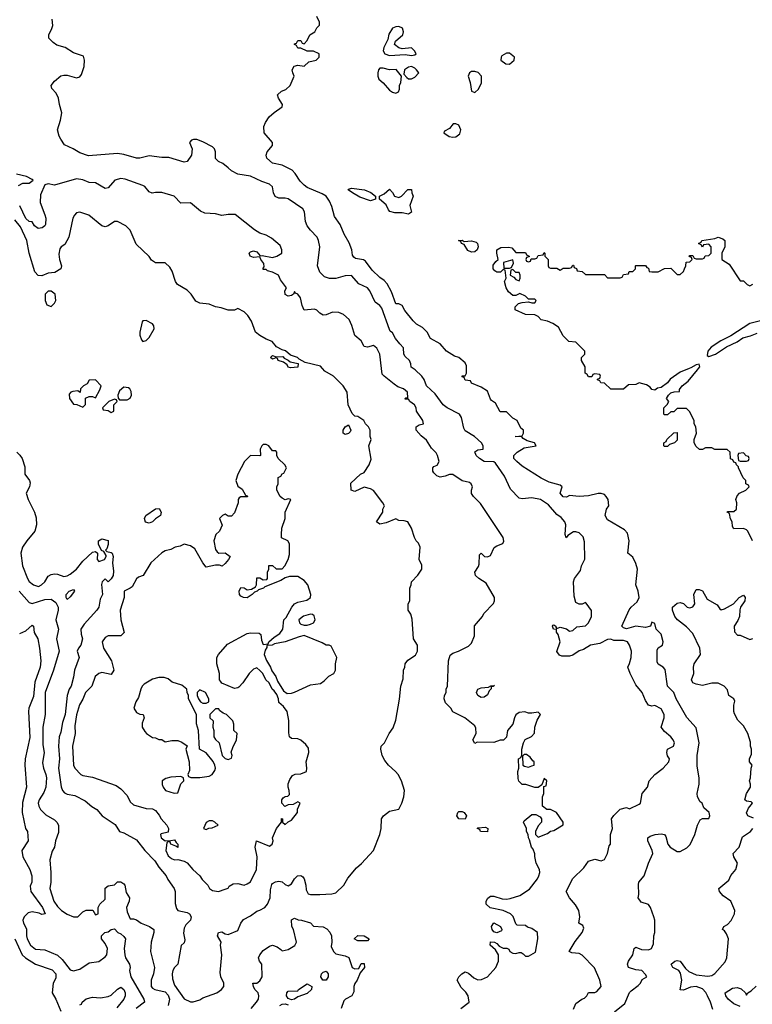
# Model space of a CAD drawing. Header units: inches. Extents: x 2601682 to 2755810, y 449311 to 584050.
# Tile 164 of 256: x 2622610 to 2627246, y 505977 to 512206. Entities that reach past the tile are written whole.
import ezdxf

# ---------------------------------------------------------------- set-up
doc = ezdxf.new("R2010")
doc.units = ezdxf.units.IN
doc.header["$MEASUREMENT"] = 0
doc.layers.add('C6520', color=7, linetype='Continuous')
doc.layers.add('C6521', color=7, linetype='Continuous')

msp = doc.modelspace()

# ---------------------------------------------------------------- linework, layer by layer
at = {"layer": 'C6520', "color": 2}
for points, elevation in [([(2622592, 509470), (2622611.3, 509451.3), (2622624.7, 509430), (2622643.6, 509376.4), (2622642, 509330), (2622672, 509290), (2622676.9, 509276.9), (2622671.3, 509250), (2622651.3, 509210), (2622664.7, 509170), (2622704.7, 509090), (2622715.3, 509055.3), (2622716, 509010), (2622706, 508970), (2622654.8, 508910), (2622627.3, 508870), (2622617.3, 508830), (2622627.7, 508750), (2622658.8, 508670), (2622670, 508651.3), (2622698, 508630), (2622730, 508620.7), (2622748.7, 508630), (2622769.2, 508650), (2622790, 508684.7), (2622810, 508696), (2622830, 508701), (2622850, 508698.8), (2622890, 508684), (2622910, 508687.3), (2622930, 508698), (2622970, 508730.7), (2623010, 508780.7), (2623070, 508838), (2623090, 508842), (2623102, 508830), (2623101, 508790), (2623110, 508778), (2623146, 508790), (2623158, 508810), (2623156.4, 508816.4), (2623142, 508842), (2623128, 508848), (2623108.4, 508888.4), (2623108.7, 508910), (2623130, 508921), (2623171, 508911), (2623170, 508886), (2623162, 508858), (2623154, 508850), (2623162, 508842), (2623190, 508836), (2623196, 508830), (2623201, 508810), (2623197.3, 508770), (2623202.8, 508717.2), (2623201, 508690), (2623190, 508668), (2623171, 508649), (2623150, 508668), (2623132, 508650), (2623127.1, 508632.9), (2623133.4, 508570), (2623119.9, 508540.1), (2623110, 508488.7), (2623098.8, 508470), (2623018, 508382), (2622998, 508350), (2622999.1, 508319.1), (2623006.8, 508290), (2622998, 508250), (2622982, 508230), (2622974, 508210), (2622986, 508170), (2622956.3, 508090), (2622950, 508046), (2622934.8, 507990), (2622922.8, 507970), (2622910.5, 507930), (2622897.1, 507810), (2622881.3, 507758.7), (2622870, 507698), (2622859.1, 507670), (2622854.9, 507610), (2622861.3, 507530), (2622855.8, 507470), (2622873.2, 507353.2), (2622881, 507330), (2622894.4, 507314.4), (2622910, 507306), (2622958, 507298), (2623023.5, 507263.5), (2623067.5, 507227.5), (2623098, 507210), (2623131.3, 507170), (2623214.4, 507114.4), (2623242, 507070), (2623270, 507061), (2623350, 507018), (2623402.8, 506950), (2623464.9, 506884.9), (2623490, 506844), (2623537.3, 506790), (2623546.6, 506766.6), (2623586.8, 506710), (2623594.8, 506690), (2623594.4, 506614.4), (2623602, 506582), (2623610.8, 506570.8), (2623670, 506557.3), (2623684.7, 506550), (2623696, 506530), (2623690.8, 506510), (2623661.1, 506478.9), (2623650, 506458), (2623647.3, 506427.3), (2623655.3, 506384.7), (2623650, 506366), (2623632, 506348), (2623611.3, 506230), (2623590, 506208.7), (2623578.8, 506190), (2623574, 506170), (2623576.8, 506136.8), (2623590, 506098), (2623650, 506011.3), (2623690, 505991.3), (2623708.4, 505991.6), (2623750, 506006), (2623770, 506018), (2623858, 506050), (2623888, 506070), (2623902, 506090), (2623902, 506110), (2623882, 506150), (2623878, 506178), (2623889.2, 506290), (2623881.2, 506350), (2623884, 506370), (2623862, 506410), (2623869.2, 506430.8), (2623890, 506436), (2623910, 506422), (2623930, 506418), (2623990, 506444.7), (2624009.4, 506490.6), (2624026.6, 506513.4), (2624070, 506536), (2624110, 506566), (2624130, 506571.3), (2624162, 506590), (2624178, 506610), (2624195.3, 506650), (2624198, 506702), (2624205.6, 506734.4), (2624210, 506742), (2624228.9, 506751.1), (2624250, 506754.8), (2624270, 506750.7), (2624290, 506734.8), (2624310, 506726.8), (2624330, 506738), (2624350, 506771.3), (2624368.7, 506790), (2624390, 506790.8), (2624402.8, 506782.8), (2624410.6, 506770.6), (2624420.7, 506730), (2624422, 506702), (2624436, 506676), (2624450, 506671), (2624509.1, 506670.9), (2624584.7, 506675.3), (2624610, 506682.8), (2624661.2, 506730), (2624686.2, 506773.8), (2624740.5, 506839.5), (2624773.1, 506866.9), (2624849.2, 506950), (2624889.2, 507050), (2624897.2, 507090), (2624899.3, 507150), (2624912.7, 507170), (2624950, 507199.1), (2625010, 507211.3), (2625029.2, 507250), (2625041.2, 507290), (2625045.2, 507330), (2625025.2, 507390), (2625005.2, 507430), (2624989.2, 507450), (2624944, 507490), (2624920.2, 507520.2), (2624904, 507550), (2624895.3, 507590), (2624898, 507610), (2624918, 507630), (2624948, 507690), (2624973.6, 507726.4), (2624990, 507774), (2625012.9, 507907.1), (2625022, 507990), (2625036.4, 508036.4), (2625038, 508090), (2625048, 508110), (2625048.7, 508130), (2625065.6, 508154.4), (2625114.6, 508185.4), (2625128, 508210), (2625128, 508250), (2625102, 508290), (2625093.6, 508413.6), (2625084.7, 508444.7), (2625069, 508470), (2625068, 508510), (2625078, 508530), (2625078, 508610), (2625088, 508630), (2625088.7, 508650), (2625130, 508691.3), (2625154, 508730), (2625154.6, 508754.6), (2625138, 508790), (2625144, 508870), (2625133.6, 508893.6), (2625118, 508910), (2625108, 508930), (2625088.9, 508988.9), (2625066, 509030), (2625043.6, 509036.4), (2625010, 509038), (2624990, 509048), (2624930, 509024), (2624890, 509015.3), (2624868.4, 509028.4), (2624908.7, 509090), (2624908, 509110), (2624918, 509130), (2624908.7, 509150), (2624850, 509228), (2624830, 509238), (2624790, 509248), (2624730, 509222), (2624708, 509230), (2624705.2, 509274.8), (2624766, 509330), (2624790, 509342), (2624821.2, 509390), (2624834.8, 509425.2), (2624819, 509510), (2624834, 509550), (2624828.7, 509570), (2624828.4, 509608.4), (2624818, 509630), (2624798, 509650), (2624788, 509670), (2624750, 509695.3), (2624730, 509698), (2624714.6, 509714.6), (2624688, 509770), (2624682, 509850), (2624658, 509890), (2624595.3, 509950), (2624542, 509982), (2624525.8, 510000)], 42), ([(2625402, 505950), (2625454, 505990), (2625448.7, 506030), (2625433.2, 506053.2), (2625403.3, 506083.3), (2625379, 506130), (2625388, 506150), (2625408, 506170), (2625430, 506182), (2625450, 506174), (2625483.6, 506143.6), (2625510, 506132), (2625532.7, 506132.7), (2625570, 506151.3), (2625624, 506210), (2625639, 506250), (2625639, 506290), (2625622, 506322), (2625588, 506350), (2625588.9, 506371.1), (2625614, 506370), (2625630, 506362), (2625644.7, 506344.7), (2625670, 506332), (2625692.7, 506332.7), (2625704.7, 506324.7), (2625712, 506310), (2625730, 506301), (2625750, 506298), (2625770, 506304.7), (2625783.6, 506303.6), (2625796.9, 506296.9), (2625810, 506282), (2625830, 506282), (2625873.2, 506306.8), (2625888.7, 506390), (2625886, 506430), (2625850, 506455.3), (2625824, 506464), (2625810, 506475.3), (2625758, 506478), (2625750, 506486), (2625732.7, 506532.7), (2625715.3, 506550), (2625670, 506569.3), (2625587.2, 506587.2), (2625561.2, 506610), (2625561.2, 506630), (2625572.5, 506647.5), (2625590, 506661), (2625610, 506661), (2625663.5, 506643.5), (2625690, 506642.8), (2625714.8, 506645.2), (2625774.2, 506665.8), (2625835.6, 506704.4), (2625886, 506770), (2625896, 506790), (2625901.2, 506810), (2625899, 506830), (2625879, 506870), (2625869, 506911), (2625869, 506929), (2625859, 506959), (2625848.7, 506970), (2625836.4, 507016.4), (2625828.9, 507028.9), (2625828, 507050), (2625818, 507070), (2625818, 507090), (2625798, 507130), (2625803.1, 507136.9), (2625850, 507178), (2625876.9, 507176.9), (2625903.6, 507163.6), (2625912, 507150), (2625912, 507130), (2625890, 507106), (2625874, 507070), (2625874, 507050), (2625890, 507034), (2625950, 507058), (2625970, 507071.3), (2625990, 507076), (2626048.4, 507111.6), (2626048.7, 507130), (2626008, 507190), (2625970, 507208.7), (2625946, 507210), (2625918, 507230), (2625918, 507290), (2625926, 507310), (2625926, 507354), (2625942, 507358), (2625946, 507390), (2625930, 507406), (2625914, 507366), (2625892, 507348), (2625870, 507348), (2625812.7, 507367.3), (2625790, 507368), (2625769.1, 507389.1), (2625764.7, 507404.7), (2625762, 507450), (2625768, 507470), (2625766, 507530), (2625782, 507538), (2625787.3, 507552.7), (2625788, 507590), (2625798, 507630), (2625808.9, 507651.1), (2625848.4, 507671.6), (2625868, 507692), (2625869, 507730), (2625885.2, 507774.8), (2625906, 507810), (2625890, 507826), (2625850, 507819), (2625830, 507819), (2625806.3, 507826.3), (2625770, 507822), (2625750, 507809), (2625740.5, 507790), (2625730.6, 507749.4), (2625698, 507710), (2625690, 507666), (2625672, 507648), (2625650, 507648), (2625610, 507634), (2625504.7, 507635.3), (2625490, 507626), (2625478, 507650), (2625498, 507690), (2625496.4, 507723.6), (2625490, 507738), (2625428, 507790), (2625350, 507828), (2625338, 507850), (2625304.7, 507884.7), (2625295.3, 507910), (2625298, 507930), (2625308, 507950), (2625308, 507970), (2625318, 507990), (2625324, 508150), (2625334.6, 508185.4), (2625350, 508198), (2625386, 508210), (2625450, 508242), (2625470, 508262), (2625488.4, 508308.4), (2625488.4, 508371.6), (2625538, 508430), (2625548, 508450), (2625608.4, 508511.6), (2625615.3, 508530), (2625614, 508550), (2625562, 508642), (2625515.3, 508670), (2625494, 508690), (2625489.3, 508710), (2625514.2, 508745.8), (2625518.4, 508761.6), (2625520.2, 508819.8), (2625530, 508831.3), (2625550.7, 508810.7), (2625570, 508807.7), (2625590, 508816), (2625613.6, 508866.4), (2625630, 508878), (2625668.4, 508891.6), (2625674, 508906), (2625668.7, 508930), (2625526, 509146), (2625482, 509190), (2625470, 509208), (2625468.7, 509230), (2625475.3, 509250), (2625468, 509270), (2625457.2, 509277.2), (2625410, 509288.7), (2625350, 509328.7), (2625330, 509329), (2625302, 509318), (2625270, 509312.7), (2625250, 509319.3), (2625230, 509339), (2625224.5, 509350), (2625223.7, 509370), (2625230, 509378.8), (2625252, 509388), (2625264, 509410), (2625254, 509450), (2625246, 509466), (2625216, 509496), (2625185.4, 509545.4), (2625150, 509573.2), (2625119, 509610), (2625118, 509630), (2625138, 509642), (2625166, 509650), (2625162, 509670), (2625122, 509730), (2625119, 509750), (2625108.7, 509770), (2625078, 509790), (2625070, 509806), (2625050, 509806), (2625048.9, 509808.9), (2625054, 509814), (2625066, 509814), (2625064, 509850), (2625039, 509870), (2625003.6, 509883.6), (2624979.5, 509899.5), (2624916, 509950), (2624904.2, 509964.2), (2624899.9, 510000)], 38), ([(2626114.6, 505945.4), (2626130, 505982), (2626168, 506010), (2626184, 506016), (2626198, 506030), (2626210, 506052), (2626250, 506051.3), (2626263.1, 506056.9), (2626288.7, 506090), (2626282, 506130), (2626248.4, 506208.4), (2626170, 506288), (2626150, 506298), (2626103.1, 506303.1), (2626088, 506310), (2626125.1, 506374.9), (2626169, 506430), (2626179, 506459), (2626174.6, 506474.6), (2626148, 506490), (2626154, 506530), (2626149.2, 506570), (2626126.8, 506606.8), (2626089.2, 506650), (2626069.1, 506690.9), (2626110, 506772), (2626180.4, 506839.6), (2626210, 506882), (2626250, 506896), (2626290, 506884.7), (2626310, 506892), (2626329.2, 506930), (2626340.2, 506979.8), (2626348, 506990), (2626348, 507050), (2626362, 507090), (2626355.3, 507150), (2626370, 507171.3), (2626410, 507211), (2626450, 507222), (2626470, 507214), (2626530, 507242), (2626538, 507250), (2626549, 507310), (2626582, 507350), (2626594, 507390), (2626630, 507431), (2626682, 507470), (2626718, 507510), (2626722, 507530), (2626709.4, 507549.4), (2626706, 507570), (2626709, 507590), (2626748, 507610), (2626753.2, 507630), (2626745.2, 507650), (2626730, 507669), (2626690, 507702), (2626668.7, 507730), (2626689, 507790), (2626688.7, 507810), (2626670, 507846), (2626630, 507868), (2626610, 507862), (2626589.2, 507869.2), (2626570, 507898), (2626550, 507948.7), (2626510, 507998), (2626474, 508070), (2626458, 508110), (2626470, 508134), (2626479, 508170), (2626482, 508210), (2626469, 508250), (2626455.3, 508270), (2626430, 508279.3), (2626370, 508279.3), (2626350, 508286), (2626330, 508285.2), (2626281, 508259), (2626222, 508250), (2626177.5, 508222.5), (2626150, 508212.7), (2626110, 508185.2), (2626090, 508179), (2626040.2, 508180.2), (2626026.6, 508186.6), (2626010, 508208.7), (2626029.2, 508270), (2626016.6, 508316.6), (2626008, 508332), (2626008, 508348), (2625989, 508350), (2625982, 508370), (2625984.7, 508375.3), (2625990, 508378), (2626002, 508370), (2626002, 508362), (2626010, 508354), (2626030, 508362), (2626070, 508352), (2626090, 508338), (2626100.4, 508339.6), (2626110, 508342), (2626135.3, 508364.7), (2626190, 508370.8), (2626209.2, 508390), (2626228.7, 508430), (2626228.7, 508468.7), (2626195.3, 508515.3), (2626190, 508518), (2626170, 508508), (2626150, 508508), (2626130, 508518), (2626118, 508558), (2626115.3, 508650), (2626121.2, 508670), (2626158, 508722), (2626165.2, 508750), (2626186.3, 508793.7), (2626183.2, 508903.2), (2626175.3, 508935.3), (2626150, 508959.3), (2626130, 508966), (2626114.8, 508965.2), (2626078, 508942), (2626069.1, 508929.1), (2626062, 508950), (2626065.2, 509010), (2626059, 509030), (2626036.5, 509056.5), (2626010, 509075.3), (2625956.5, 509136.5), (2625906, 509170), (2625850, 509182), (2625790, 509175.3), (2625770, 509178), (2625716.5, 509236.5), (2625677.5, 509317.5), (2625620.1, 509400.1), (2625609.6, 509409.6), (2625550, 509411.5), (2625519.5, 509430), (2625498, 509450), (2625490, 509471.3), (2625510, 509484), (2625542, 509490), (2625544, 509510), (2625533.2, 509530), (2625488.7, 509570), (2625430, 509604), (2625421.5, 509621.5), (2625406.6, 509690), (2625392.7, 509710), (2625315.3, 509750), (2625289, 509770), (2625239.1, 509839.1), (2625184, 509890), (2625169.3, 509929.3), (2625154, 509950), (2625111.9, 509991.9), (2625099, 510000)], 34), ([(2626375.1, 505930), (2626438.9, 505981.1), (2626469.4, 506050.6), (2626478.6, 506061.4), (2626524.7, 506095.3), (2626538, 506110), (2626550, 506134), (2626578, 506150), (2626570, 506166), (2626546, 506190), (2626510, 506194), (2626462, 506210), (2626457.2, 506230), (2626462.7, 506250), (2626489.2, 506290), (2626498, 506330), (2626510, 506338), (2626544, 506324), (2626590, 506321), (2626608, 506330), (2626620.4, 506359.6), (2626622, 506410), (2626628.9, 506431.1), (2626629, 506510), (2626624, 506530), (2626602, 506590), (2626590, 506608), (2626543.2, 506623.2), (2626524, 506650), (2626528.9, 506671.1), (2626525.6, 506734.4), (2626528.7, 506750), (2626562, 506790), (2626589.4, 506870.6), (2626616, 506930), (2626612.3, 506950), (2626585.2, 507010), (2626585.2, 507030), (2626599.5, 507040.5), (2626630.7, 507050.7), (2626670, 507054.8), (2626691, 507051), (2626698.8, 507038.8), (2626710.8, 506990), (2626726.8, 506970), (2626770, 506942.8), (2626790, 506942.8), (2626832.5, 506967.5), (2626852.1, 506987.9), (2626882, 507050), (2626899, 507110), (2626915.3, 507144.7), (2626930, 507151.3), (2626970, 507152), (2626977.2, 507170), (2626972.7, 507190), (2626939, 507219), (2626928.9, 507248.9), (2626917.2, 507257.2), (2626899, 507290), (2626897.2, 507310), (2626909.3, 507370), (2626909.3, 507410), (2626896.5, 507483.5), (2626897.2, 507550), (2626909.3, 507630), (2626890, 507726), (2626832.3, 507792.3), (2626765.2, 507910), (2626749.3, 507949.3), (2626709, 507990), (2626694.5, 508094.5), (2626682, 508110), (2626649.5, 508129.5), (2626643.2, 508143.2), (2626643.1, 508216.9), (2626650, 508232), (2626678, 508250), (2626682, 508270), (2626670, 508318), (2626638, 508350), (2626630, 508386), (2626610, 508394), (2626602, 508370), (2626570, 508360.7), (2626510, 508369.6), (2626450, 508352.7), (2626430, 508359), (2626421.2, 508370), (2626466.8, 508473.2), (2626479, 508490), (2626516.6, 508523.4), (2626529.2, 508550), (2626524, 508590), (2626509, 508630), (2626519, 508730), (2626510, 508766), (2626490, 508806), (2626458, 508830), (2626466.6, 508910), (2626457.2, 508957.2), (2626438.4, 508978.4), (2626330, 509042), (2626314, 509070), (2626324, 509110), (2626337.2, 509130), (2626333.2, 509170), (2626322, 509190), (2626310, 509202), (2626290, 509208.7), (2626270, 509208.7), (2626210, 509194), (2626150, 509189.3), (2626090, 509195.3), (2626070, 509184.5), (2626050, 509187.3), (2626029.4, 509210), (2626042, 509250), (2626030, 509262), (2625961.2, 509281.2), (2625910, 509306.6), (2625790, 509381.2), (2625755.3, 509410), (2625738, 509430), (2625738, 509450), (2625758, 509470), (2625803.2, 509496.8), (2625878, 509510), (2625868, 509530), (2625822, 509542), (2625796.4, 509556.4), (2625787.3, 509567.3), (2625746, 509570), (2625790, 509574), (2625798, 509590), (2625798, 509610), (2625782, 509622), (2625758, 509670), (2625730, 509686), (2625690, 509726), (2625650, 509726), (2625620.4, 509780.4), (2625596.4, 509796.4), (2625590, 509806), (2625570, 509855.3), (2625530, 509882), (2625470, 509906), (2625462, 509922), (2625430, 509926), (2625422, 509942), (2625410, 509946), (2625410, 509952), (2625430, 509954), (2625438, 509970), (2625437.1, 510000)], 30), ([(2626846.4, 510000), (2626790, 509977.2), (2626727.3, 509932.7), (2626710, 509909), (2626670, 509879), (2626646, 509874), (2626630, 509862), (2626610, 509866), (2626600.4, 509880.4), (2626576.4, 509896.4), (2626530, 509908), (2626510, 509898), (2626463.6, 509896.4), (2626430, 509868), (2626350, 509868), (2626310, 509906), (2626288.4, 509908.4), (2626282, 509922), (2626267.3, 509927.3), (2626267.3, 509932.7), (2626282, 509938), (2626286, 509950), (2626282, 509962), (2626250, 509966), (2626238, 509962), (2626230, 509946), (2626210, 509946), (2626202, 509962), (2626188, 509970), (2626188, 510000)], 26), ([(2627248, 508910), (2627218, 508970), (2627210, 508978), (2627190, 508988), (2627130, 508986), (2627120.4, 509000.4), (2627118, 509030), (2627108.4, 509048.4), (2627102, 509082), (2627086, 509090), (2627090, 509094), (2627130, 509094), (2627146, 509110), (2627148, 509150), (2627142, 509170), (2627150, 509194), (2627166, 509210), (2627206, 509230), (2627226, 509250), (2627222, 509262), (2627206, 509270), (2627206, 509290), (2627188.4, 509308.4), (2627158, 509370), (2627158, 509378), (2627146, 509390), (2627142, 509402), (2627130, 509406), (2627122, 509422), (2627108.4, 509428.4), (2627106, 509470), (2627087.3, 509487.3), (2627010, 509486), (2626990, 509498), (2626950, 509498), (2626930, 509486), (2626912.7, 509487.3), (2626890, 509506), (2626878, 509530), (2626878, 509550), (2626894, 509590), (2626888, 509630), (2626878, 509650), (2626878, 509670), (2626866, 509694), (2626850, 509726), (2626830, 509746), (2626770, 509746), (2626750, 509726), (2626730, 509726), (2626710, 509706), (2626690, 509706), (2626686, 509710), (2626686, 509750), (2626708.4, 509771.6), (2626718, 509790), (2626704, 509810), (2626715.3, 509830), (2626730, 509844.7), (2626751.3, 509851.3), (2626786, 509854), (2626786, 509866), (2626802, 509890), (2626840.2, 509919.8), (2626899.3, 509990), (2626906.3, 510000)], 26), ([(2622607.2, 508590), (2622670, 508519.1), (2622690, 508513.4), (2622770, 508538), (2622810, 508539.3), (2622839.2, 508519.2), (2622854, 508490), (2622854, 508470), (2622838, 508410), (2622856, 508350), (2622844, 508290), (2622859.1, 508210), (2622823, 508090), (2622770.6, 507950), (2622770.7, 507810), (2622757.1, 507730), (2622757.5, 507617.5), (2622764, 507570), (2622754.8, 507505.2), (2622760.7, 507470), (2622776.3, 507430), (2622779.1, 507410), (2622776.4, 507350), (2622763.9, 507316.1), (2622733.4, 507270), (2622727.3, 507250), (2622730.7, 507230), (2622741, 507210), (2622775.9, 507175.9), (2622830, 507144.7), (2622844.7, 507130), (2622854.8, 507110), (2622855.3, 507064.7), (2622836, 507010), (2622831, 506970), (2622815.3, 506944.7), (2622801, 506890), (2622807.3, 506810), (2622807.3, 506750), (2622801, 506710), (2622826.8, 506630), (2622850, 506596), (2622874.8, 506570), (2622910, 506548), (2622950, 506531), (2622978, 506530), (2623010, 506562), (2623031.6, 506571.6), (2623072, 506572), (2623090, 506542), (2623106, 506550), (2623106, 506590), (2623118, 506610), (2623150, 506642), (2623150, 506711.3), (2623170, 506726), (2623210, 506732), (2623230, 506751.3), (2623250, 506751), (2623270, 506738), (2623276, 506730), (2623284.1, 506684.1), (2623306, 506650), (2623302.8, 506630), (2623286.4, 506590), (2623290, 506562), (2623310, 506518), (2623330, 506518), (2623350, 506511.3), (2623378, 506490), (2623432, 506470), (2623458, 506450), (2623458, 506430), (2623442, 506370), (2623438.8, 506310), (2623462.8, 506210), (2623456.3, 506170), (2623442.4, 506130), (2623443, 506090), (2623450, 506078.8), (2623464.7, 506070), (2623530, 506054.9), (2623550, 506034), (2623557.1, 506010), (2623550.4, 505970)], 38), ([(2627254.6, 507154.6), (2627218, 507170), (2627209, 507189), (2627222.7, 507217.3), (2627248, 507250), (2627238, 507258), (2627210, 507262), (2627198, 507270), (2627209, 507310), (2627234, 507350), (2627235.3, 507370), (2627228.7, 507390), (2627235.3, 507410), (2627238, 507470), (2627246, 507490), (2627228, 507510), (2627228.7, 507530), (2627240.4, 507559.6), (2627242, 507590), (2627235.3, 507610), (2627234.6, 507634.6), (2627218, 507690), (2627190, 507738), (2627154.6, 507774.6), (2627133.6, 507813.6), (2627128.7, 507830), (2627128.7, 507870), (2627135.3, 507895.3), (2627128.4, 507908.4), (2627098, 507930), (2627090, 507966), (2627068, 507990), (2627030, 508008.7), (2626990, 508008.7), (2626930, 507994), (2626890, 508001.2), (2626869, 508010), (2626861.2, 508030), (2626875.3, 508070), (2626874, 508110), (2626879, 508130), (2626918, 508190), (2626914, 508230), (2626870, 508322), (2626830, 508365.2), (2626772.7, 508410), (2626755.1, 508430), (2626741.2, 508470), (2626741.2, 508490), (2626770, 508514.8), (2626790, 508518), (2626810, 508512), (2626834, 508490), (2626850, 508486), (2626870, 508492), (2626882, 508510), (2626875.3, 508570), (2626890, 508602), (2626910, 508602), (2626930, 508592), (2626959.6, 508539.6), (2627023.6, 508503.6), (2627039.6, 508479.6), (2627050, 508472), (2627070, 508478), (2627128, 508510), (2627162, 508550), (2627190, 508564.7), (2627201, 508550), (2627198.8, 508530), (2627171.3, 508490), (2627166.8, 508473.2), (2627166, 508430), (2627155.3, 508404.7), (2627132, 508370), (2627132.7, 508332.7), (2627152.7, 508312.7), (2627170, 508312), (2627230, 508284.7), (2627250, 508292)], 26), ([(2622610, 508322.8), (2622650, 508338.8), (2622690, 508374.8), (2622698, 508370), (2622701, 508330), (2622724, 508290), (2622736.3, 508230), (2622743.8, 508150), (2622740.4, 508110), (2622705.9, 508014.2), (2622696.5, 507923.5), (2622668.2, 507850), (2622666, 507830), (2622674.2, 507665.8), (2622644.4, 507530), (2622643, 507490), (2622652.7, 507350), (2622626.9, 507253.1), (2622625.5, 507190), (2622647.3, 507090), (2622658.8, 507070), (2622662.8, 507010), (2622624, 506950), (2622630.6, 506910), (2622674.8, 506830), (2622686, 506790), (2622686.8, 506750), (2622676.8, 506723.2), (2622680.5, 506690), (2622753.4, 506590), (2622772, 506550), (2622750, 506545.2), (2622733.6, 506553.6), (2622690, 506562.7), (2622663.8, 506556.2), (2622638.8, 506530), (2622630.8, 506510), (2622634.8, 506490), (2622653.7, 506453.7), (2622653.4, 506410), (2622658, 506390), (2622678, 506350), (2622710, 506326), (2622770, 506321.6), (2622850, 506288), (2622879.9, 506259.9), (2622930, 506194.8), (2622950, 506187.7), (2622990, 506199.1), (2623050, 506238.8), (2623110, 506246.8), (2623150, 506276), (2623161.2, 506290), (2623165.2, 506330), (2623150, 506362), (2623128.7, 506390), (2623128, 506410), (2623148, 506430), (2623170, 506436), (2623190, 506451), (2623210, 506454), (2623231.6, 506431.6), (2623250, 506422), (2623270, 506404.7), (2623278.8, 506390), (2623272.2, 506330), (2623274.4, 506290), (2623280.5, 506270), (2623305.5, 506230), (2623308.2, 506210), (2623304.9, 506190), (2623312.7, 506150), (2623396.3, 506010), (2623400.7, 505990), (2623346.8, 505950)], 34), ([(2626996.5, 505943.5), (2626982, 505990), (2626962.9, 506030), (2626951, 506051), (2626930, 506073.6), (2626890, 506089.6), (2626855.8, 506084.2), (2626810, 506067), (2626788.9, 506068.9), (2626800.9, 506130), (2626792.7, 506172.7), (2626782, 506190), (2626744, 506210), (2626733.2, 506230), (2626755.3, 506250), (2626770, 506253.7), (2626790, 506250.4), (2626822.4, 506202.4), (2626843.7, 506183.7), (2626890, 506164.2), (2626965.6, 506154.4), (2626990, 506158), (2627009.1, 506170.9), (2627073.6, 506246.4), (2627084, 506270), (2627095.1, 506390), (2627082.5, 506422.5), (2627070, 506442), (2627058, 506450), (2627066, 506470), (2627090, 506481), (2627112.5, 506507.5), (2627134, 506550), (2627135.3, 506570), (2627110, 506628.7), (2627062.4, 506662.4), (2627039, 506690), (2627035.3, 506710), (2627097, 506763), (2627110, 506791.3), (2627142, 506830), (2627152.7, 506870), (2627129.2, 506910), (2627124, 506930), (2627164, 506970), (2627184.7, 507035.3), (2627235.3, 507070), (2627248.7, 507090)], 26), ([(2624074, 505950), (2624109.5, 505990.5), (2624121.2, 506010), (2624124, 506030), (2624119, 506050), (2624099, 506070), (2624088.7, 506090), (2624086, 506110), (2624110, 506111.3), (2624130, 506124.7), (2624144, 506150), (2624142, 506230), (2624128, 506250), (2624122, 506270), (2624128.7, 506290), (2624150, 506318), (2624190, 506344.7), (2624210, 506351.3), (2624239.8, 506339.8), (2624263.6, 506323.6), (2624270, 506314), (2624310, 506324), (2624351.5, 506348.5), (2624360.9, 506370), (2624342.7, 506450), (2624333.2, 506470), (2624330, 506512), (2624350, 506521), (2624371.3, 506511.3), (2624394, 506510), (2624450, 506491.3), (2624470, 506472), (2624530, 506466), (2624554, 506454), (2624573.7, 506433.7), (2624582.8, 506410), (2624586, 506370), (2624582, 506342), (2624596, 506310), (2624610, 506296), (2624670, 506284), (2624693, 506273), (2624714, 506210), (2624730, 506202), (2624756.4, 506203.6), (2624770, 506234), (2624790, 506234), (2624791.3, 506210), (2624763.6, 506176.4), (2624744.7, 506130), (2624731.1, 506108.9), (2624724.7, 506090), (2624723.6, 506056.4), (2624712, 506030), (2624671.1, 506008.9), (2624661, 505999), (2624644.7, 505950)], 38), ([(2622579.3, 506390), (2622626, 506290), (2622646, 506270), (2622710, 506230.6), (2622814.7, 506194.7), (2622839.1, 506170), (2622838.8, 506141.2), (2622821, 506110), (2622816, 506050), (2622838, 506010), (2622870, 505934)], 30), ([(2622990, 505974), (2623002, 505978), (2623006, 505990), (2623030, 506012), (2623070, 506021), (2623122, 506018), (2623170, 506026.8), (2623190, 506034.8), (2623230, 506072), (2623250, 506084.7), (2623270, 506071.3), (2623278, 506050), (2623277.1, 506030), (2623268.4, 506010), (2623225.2, 505954.7)], 30), ([(2627170, 505962), (2627130, 505979), (2627094, 506010), (2627079, 506030), (2627075.3, 506050), (2627121.2, 506078.8), (2627150, 506082), (2627174.9, 506074.9), (2627202, 506050), (2627210, 506034), (2627218, 506050), (2627238.9, 506061.1), (2627270, 506091.3)], 22), ([(2624257, 505970), (2624270, 505978), (2624290, 505980.3), (2624310, 505974)], 34)]:
    msp.add_lwpolyline(points, dxfattribs=dict(at, elevation=elevation))
for points, elevation in [([(2623090, 509928), (2623050, 509926), (2623036.9, 509903.1), (2623014, 509890), (2622994, 509870), (2622992, 509848), (2622978, 509858), (2622945.4, 509854.6), (2622934, 509850), (2622923.6, 509836.4), (2622924.7, 509810), (2622950, 509774), (2622971.6, 509771.6), (2623010, 509754), (2623027.3, 509772.7), (2623027.3, 509812.7), (2623050, 509822), (2623070, 509822), (2623090, 509814), (2623116.4, 509863.6), (2623126, 509890)], 46), ([(2623270, 509882), (2623242, 509858), (2623232, 509830), (2623232.7, 509812.7), (2623242, 509802), (2623290, 509802), (2623308.4, 509811.6), (2623318, 509830), (2623314.6, 509854.6), (2623308, 509870), (2623298, 509878)], 46), ([(2623210, 509806), (2623174, 509790), (2623134, 509750), (2623138, 509738), (2623170, 509734), (2623190, 509722), (2623206, 509730), (2623206, 509770), (2623226, 509790), (2623222, 509802)], 46), ([(2624670, 509582), (2624658, 509590), (2624658, 509610), (2624668.7, 509630), (2624690, 509642), (2624704.7, 509610), (2624702, 509598), (2624690, 509588)], 42), ([(2626690, 509506), (2626686, 509510), (2626686, 509530), (2626702, 509538), (2626706, 509550), (2626750, 509592), (2626770, 509594), (2626770, 509546), (2626754, 509530), (2626722, 509518), (2626710, 509506)], 26), ([(2624170, 509518), (2624150, 509518), (2624142, 509510), (2624132, 509490), (2624134, 509450), (2624130, 509446), (2624070, 509448), (2624032, 509410), (2623991.3, 509330), (2623978, 509290), (2623990, 509254), (2624016.9, 509236.9), (2624038, 509198), (2624050, 509194), (2624051.6, 509188.4), (2624010, 509188), (2623999.6, 509180.4), (2623992, 509170), (2623992, 509150), (2623970, 509086), (2623950, 509066), (2623930, 509066), (2623910, 509078), (2623894, 509070), (2623874, 509050), (2623891.1, 509008.9), (2623874, 508970), (2623852, 508950), (2623838, 508910), (2623850, 508854), (2623859.6, 508839.6), (2623870, 508832), (2623910, 508834), (2623942, 508810), (2623932, 508790), (2623910, 508766), (2623892, 508748), (2623875.3, 508755.3), (2623850, 508755.3), (2623790, 508742), (2623768.7, 508770), (2623718.4, 508858.4), (2623690, 508877.2), (2623650, 508888), (2623624.7, 508875.3), (2623594, 508870), (2623566.4, 508853.6), (2623530, 508845.2), (2623510, 508833.2), (2623440.7, 508770), (2623391.3, 508690), (2623361.1, 508678.9), (2623350, 508669), (2623321.1, 508618.9), (2623310, 508608.7), (2623272, 508590), (2623271.3, 508550), (2623246.8, 508470), (2623251, 508410), (2623271.3, 508330), (2623250, 508308.7), (2623170, 508308), (2623150, 508298), (2623131.3, 508270), (2623140.7, 508230), (2623190.6, 508150.6), (2623206, 508090), (2623190, 508064), (2623130, 508076), (2623110, 508069.2), (2623086.8, 508050), (2623066, 507990), (2623027.3, 507950), (2623010, 507908), (2622988.3, 507871.7), (2622970, 507808), (2622958.5, 507738.5), (2622962, 507690), (2622944.9, 507610), (2622950.8, 507490), (2622958.8, 507470), (2622998, 507430), (2623010, 507424), (2623070, 507413.4), (2623220.5, 507360.5), (2623250, 507341), (2623290, 507298), (2623310, 507258), (2623330, 507238.8), (2623410, 507216), (2623450, 507214), (2623470, 507202.8), (2623493.7, 507173.7), (2623504.7, 507150), (2623541, 507110), (2623551.3, 507088.7), (2623550, 507066), (2623505.4, 507054.6), (2623502, 507050), (2623504.7, 507030), (2623530, 507012), (2623567.3, 507012.7), (2623590, 507018), (2623599.6, 506999.6), (2623610.7, 506990), (2623610, 506968), (2623598, 506978), (2623566, 506990), (2623562, 507002), (2623550, 507006), (2623542, 506998), (2623534, 506950), (2623550, 506916), (2623570, 506898.8), (2623590, 506891), (2623610, 506892), (2623650, 506882), (2623670, 506872), (2623704.7, 506830), (2623750.4, 506790.4), (2623765.8, 506765.8), (2623801, 506730), (2623811.3, 506710), (2623830, 506696), (2623868.9, 506691.1), (2623910, 506704.7), (2623928.4, 506711.6), (2623936.4, 506723.6), (2623960.4, 506739.6), (2623990, 506742), (2624030, 506731.3), (2624050, 506738), (2624070, 506752), (2624109.4, 506830.6), (2624112.3, 506910), (2624101.2, 506970), (2624108.7, 507011.3), (2624190, 506978), (2624208, 506990), (2624214, 507010), (2624209, 507030), (2624235.3, 507090), (2624266, 507130), (2624267.3, 507152.7), (2624274, 507150), (2624274, 507130), (2624290, 507114), (2624308, 507132), (2624330, 507142), (2624368, 507190), (2624368, 507212), (2624386, 507250), (2624370, 507258), (2624339.6, 507240.4), (2624310, 507238), (2624288.7, 507228.7), (2624268.4, 507248.4), (2624268, 507270), (2624276.4, 507283.6), (2624290, 507292), (2624307.3, 507292.7), (2624316.4, 507303.6), (2624315.3, 507330), (2624308, 507350), (2624308.9, 507371.1), (2624320.2, 507399.8), (2624336.4, 507423.6), (2624352.7, 507432.7), (2624390, 507434), (2624426, 507450), (2624428, 507470), (2624422, 507510), (2624439, 507570), (2624437.2, 507597.2), (2624420.4, 507620.4), (2624390, 507648), (2624370, 507655.3), (2624330, 507658), (2624318, 507670), (2624313.6, 507693.6), (2624312.9, 507772.9), (2624302, 507830), (2624280.4, 507860.4), (2624250, 507886), (2624248, 507910), (2624236.4, 507936.4), (2624220.4, 507960.4), (2624208, 507970), (2624188, 508010), (2624168, 508030), (2624148, 508070), (2624130, 508088), (2624110, 508106), (2624090, 508098), (2624062, 508070), (2624022, 508010), (2623996.9, 507983.1), (2623990, 507978), (2623970, 507975.3), (2623890, 508009.2), (2623880.2, 508020.2), (2623874, 508030), (2623874, 508070), (2623858, 508130), (2623858, 508170), (2623868, 508190), (2623925.6, 508254.4), (2624050, 508322), (2624070, 508327.7), (2624125.4, 508325.4), (2624136.9, 508316.9), (2624139.6, 508279.6), (2624150, 508254), (2624182, 508258), (2624186, 508270), (2624220.2, 508299.8), (2624256.5, 508323.5), (2624275.3, 508350), (2624282, 508410), (2624296, 508424), (2624333.2, 508490), (2624349.4, 508510.6), (2624370, 508520.7), (2624426.6, 508533.4), (2624449.3, 508550.7), (2624452, 508570), (2624432.7, 508630), (2624410, 508659), (2624370, 508684), (2624316.9, 508683.1), (2624290, 508675.3), (2624262, 508658), (2624161, 508619), (2624152, 508610), (2624121, 508599), (2624112, 508590), (2624095.3, 508584.7), (2624082, 508570), (2624050, 508548.7), (2624026, 508550), (2624010, 508558), (2624002, 508570), (2623998, 508590), (2624010, 508614), (2624030, 508611), (2624050, 508598), (2624076.4, 508603.6), (2624102, 508618), (2624108.9, 508631.1), (2624110, 508674), (2624130, 508674), (2624150, 508662), (2624174.6, 508665.4), (2624178, 508670), (2624178, 508710), (2624186, 508730), (2624187.3, 508752.7), (2624210, 508754), (2624232.7, 508732.7), (2624270, 508732), (2624288, 508750), (2624309.1, 508790.9), (2624318, 508822), (2624318, 508890), (2624306, 508910), (2624267.3, 508927.3), (2624266, 508950), (2624268, 508990), (2624289, 509050), (2624289.1, 509090.9), (2624326, 509170), (2624310, 509175.3), (2624290, 509168), (2624270, 509178), (2624258, 509190), (2624238, 509230), (2624238, 509250), (2624246, 509270), (2624246, 509310), (2624262, 509318), (2624270, 509334), (2624282, 509338), (2624298, 509370), (2624288, 509390), (2624246, 509430), (2624238, 509450), (2624238, 509470), (2624230, 509478), (2624210, 509478), (2624186, 509510)], 46), ([(2627190, 509466), (2627158, 509462), (2627154, 509450), (2627158, 509418), (2627170, 509414), (2627210, 509414), (2627222, 509418), (2627226, 509430), (2627222, 509442), (2627207.3, 509447.3)], 26), ([(2623430, 509020.7), (2623406.2, 509026.2), (2623399.6, 509050), (2623407.6, 509070), (2623470, 509110.5), (2623493.4, 509113.4), (2623506, 509090), (2623502, 509070), (2623470, 509049.2), (2623450, 509029.3)], 42), ([(2622910, 508538), (2622904, 508550), (2622905.2, 508570), (2622924, 508590), (2622950, 508602), (2622956, 508590), (2622930, 508555.3)], 38), ([(2624450, 508445.2), (2624406.7, 508433.3), (2624376, 508410), (2624381, 508390), (2624390, 508381), (2624410, 508374.8), (2624430, 508374.8), (2624450, 508381), (2624469.1, 508390.9), (2624479, 508410), (2624474, 508434), (2624463.1, 508443.1)], 46), ([(2624410, 508309.2), (2624378, 508302), (2624290.5, 508269.5), (2624222, 508258), (2624208.7, 508248.7), (2624174, 508246), (2624174, 508234), (2624163.6, 508216.4), (2624158, 508190), (2624171.1, 508151.1), (2624198, 508110), (2624206, 508086), (2624231.3, 508050), (2624242, 508022), (2624279.6, 507959.6), (2624303.6, 507943.6), (2624330, 507946), (2624350, 507951.3), (2624450, 507998.8), (2624513.2, 508006.8), (2624537.5, 508022.5), (2624566.3, 508053.7), (2624598, 508070), (2624608.7, 508090), (2624608.7, 508130), (2624618, 508170), (2624582, 508242), (2624568, 508248), (2624550, 508248.7), (2624524.7, 508264.7)], 46), ([(2623524.7, 508044.7), (2623490, 508044), (2623450, 508034), (2623398, 508002), (2623386, 507990), (2623376, 507970), (2623362, 507918), (2623346, 507890), (2623332, 507850), (2623350, 507822), (2623370, 507812), (2623392, 507810), (2623398, 507790), (2623385.4, 507754.6), (2623384.7, 507730), (2623402, 507702), (2623412, 507690), (2623450, 507664.7), (2623470, 507662), (2623491.6, 507651.6), (2623510, 507651.3), (2623530, 507638), (2623573.6, 507646.4), (2623610, 507646), (2623635.3, 507635.3), (2623670, 507612), (2623662, 507590), (2623682.8, 507510), (2623683.6, 507456.4), (2623674, 507430), (2623678, 507418), (2623692.7, 507412.7), (2623750, 507412), (2623810, 507421), (2623828, 507430), (2623844.7, 507455.3), (2623849, 507470), (2623844, 507490), (2623833.6, 507513.6), (2623790, 507568), (2623748.7, 507590), (2623742, 507710), (2623728.9, 507751.1), (2623728.7, 507810), (2623678, 507910), (2623678, 507930), (2623668.9, 507948.9), (2623668, 507970), (2623636.5, 507996.5), (2623574, 508014), (2623550, 508035.3)], 50), ([(2625530, 507918), (2625509.7, 507929.7), (2625500.9, 507950), (2625509.2, 507970), (2625530, 507979.1), (2625576.4, 507983.6), (2625592, 507992), (2625614, 507994), (2625607.3, 507987.3), (2625592.7, 507987.3), (2625592.7, 507972.7), (2625580.5, 507959.5), (2625570, 507935.3), (2625550, 507919.3)], 34), ([(2623750, 507966), (2623734, 507950), (2623734, 507930), (2623742, 507910), (2623754, 507890), (2623770, 507882), (2623790, 507882), (2623806, 507890), (2623808, 507910), (2623786, 507950)], 50), ([(2623870, 507846), (2623850, 507846), (2623814, 507810), (2623814, 507790), (2623834, 507770), (2623832, 507730), (2623838, 507710), (2623838, 507670), (2623850, 507652), (2623872, 507632), (2623892, 507550), (2623910, 507532), (2623930, 507524.7), (2623950, 507534), (2623954, 507550), (2623948.9, 507571.1), (2623958, 507602), (2623982, 507650), (2623986, 507690), (2623966, 507710), (2623966, 507750), (2623958, 507770), (2623918, 507810), (2623898, 507818), (2623875.3, 507835.3)], 50), ([(2625802, 507558), (2625792.7, 507547.3), (2625794, 507490), (2625803.6, 507483.6), (2625830, 507478), (2625850, 507486), (2625866, 507490), (2625866, 507510), (2625856.4, 507516.4), (2625840.4, 507540.4), (2625816.4, 507556.4)], 38), ([(2623630, 507418), (2623566.4, 507413.6), (2623535.3, 507404.7), (2623512, 507390), (2623512, 507368), (2623518, 507350), (2623532, 507330), (2623588.4, 507311.6), (2623610, 507314), (2623629, 507371), (2623648, 507390), (2623646, 507410)], 50), ([(2625430, 507148.7), (2625388, 507150), (2625375.3, 507170), (2625382, 507190), (2625390, 507196), (2625410, 507196), (2625422, 507190), (2625438, 507170)], 38), ([(2623830, 507138), (2623810, 507138), (2623790, 507126), (2623774, 507090), (2623790, 507082), (2623808, 507092), (2623827.3, 507092.7), (2623866, 507110), (2623846, 507130)], 50), ([(2625570, 507068.7), (2625526, 507070), (2625522, 507082), (2625506, 507090), (2625510, 507094), (2625556.9, 507096.9), (2625572, 507090)], 38), ([(2625630, 506428.7), (2625610, 506435.3), (2625599, 506450), (2625595.3, 506470), (2625610, 506491.3), (2625652, 506470), (2625662, 506450), (2625658, 506442)], 38), ([(2624750, 506378), (2624726, 506390), (2624748.9, 506411.1), (2624790, 506410.8), (2624822, 506390), (2624810, 506378)], 38), ([(2624529.4, 506129.4), (2624516, 506150), (2624520.9, 506170), (2624530, 506179.1), (2624550, 506187.3), (2624563, 506170), (2624562, 506150), (2624550, 506129.4)], 34), ([(2624330, 506004.5), (2624310, 506012.7), (2624298.4, 506030), (2624300.9, 506050), (2624310, 506060.7), (2624370, 506062), (2624375.3, 506070), (2624430, 506106), (2624458, 506090), (2624456, 506070), (2624430, 506044), (2624370, 506024), (2624350, 506009.4)], 34)]:
    msp.add_lwpolyline(points, close=True, dxfattribs=dict(at, elevation=elevation))
at = {"layer": 'C6521', "color": 2}
for points, elevation in [([(2625099, 510000), (2625087.3, 510007.3), (2625085.2, 510030), (2625077.2, 510050), (2625050, 510075.3), (2625041.2, 510090), (2625039, 510130), (2625014.8, 510154.8), (2624988.7, 510190), (2624970, 510226), (2624955.3, 510235.3), (2624950, 510246), (2624901.2, 510381.2), (2624890, 510399), (2624859.3, 510419.3), (2624826, 510490), (2624810, 510509.2), (2624756, 510536), (2624710, 510588.7), (2624670, 510585.2), (2624610, 510569.2), (2624570, 510568.7), (2624539, 510579), (2624509.4, 510609.4), (2624494, 510650), (2624509, 510770), (2624501.2, 510810), (2624493.2, 510830), (2624450, 510874), (2624430, 510902), (2624419.3, 510930), (2624413.2, 510990), (2624401.2, 511010), (2624310, 511072.3), (2624290, 511078), (2624250, 511078), (2624227.6, 511087.6), (2624217.2, 511110), (2624209.4, 511149.4), (2624190, 511165.2), (2624142.5, 511182.5), (2624070, 511217.2), (2623990, 511229.4), (2623949.5, 511249.5), (2623928.7, 511270), (2623895.5, 511295.5), (2623868, 511310), (2623850, 511328), (2623849, 511370), (2623842, 511390), (2623830, 511402), (2623770, 511434), (2623730, 511448.7), (2623710, 511448.7), (2623696.9, 511443.1), (2623684.7, 511430), (2623702, 511390), (2623698, 511350), (2623670.7, 511309.3), (2623650, 511304), (2623553.6, 511333.6), (2623510, 511334), (2623430, 511344), (2623370.7, 511329.3), (2623350, 511329.2), (2623270, 511353.2), (2623230, 511359.3), (2623045.6, 511345.6), (2622990, 511364), (2622948, 511390), (2622894, 511414), (2622869.5, 511449.5), (2622859.3, 511470), (2622849, 511510), (2622869.2, 511570), (2622876.5, 511616.5), (2622861.2, 511670), (2622856, 511710), (2622840.7, 511740.7), (2622814, 511770), (2622809.3, 511790), (2622830, 511818), (2622870, 511851), (2622890, 511856), (2622910, 511854.8), (2622970, 511838), (2622990, 511844.7), (2623000.2, 511859.8), (2623017.2, 511910), (2623021.2, 511950), (2623014.8, 511974.8), (2622950, 511996), (2622898, 512030), (2622845.8, 512045.8), (2622822, 512062), (2622794, 512090), (2622794, 512110), (2622814, 512150), (2622819, 512170), (2622815.3, 512210)], 34), ([(2625437.1, 510000), (2625436.5, 510016.5), (2625430, 510035.3), (2625390, 510068.7), (2625362, 510078), (2625310, 510108.7), (2625270, 510155.3), (2625210, 510188.7), (2625189, 510230), (2625158.9, 510258.9), (2625120.7, 510280.7), (2625100.1, 510300.1), (2625047.3, 510367.3), (2625030, 510399), (2625010, 510409.2), (2624989.6, 510409.6), (2624963.9, 510483.9), (2624935.1, 510535.1), (2624916.6, 510556.6), (2624890, 510575.1), (2624840.7, 510620.7), (2624799.4, 510679.4), (2624786.3, 510686.3), (2624735.9, 510695.9), (2624724.2, 510704.2), (2624716.6, 510716.6), (2624711.8, 510750), (2624694.9, 510794.9), (2624664, 510850), (2624639, 510910), (2624602, 510962), (2624584.7, 511024.7), (2624570, 511058), (2624549.1, 511089.1), (2624524.7, 511104.7), (2624430, 511145.2), (2624410, 511159.3), (2624384.9, 511184.9), (2624353.8, 511233.8), (2624334.5, 511254.5), (2624270, 511286), (2624210, 511299.3), (2624174, 511330), (2624169.2, 511350), (2624176, 511370), (2624209.2, 511410), (2624209.2, 511430), (2624157.2, 511490), (2624154, 511530), (2624164.7, 511555.3), (2624189.2, 511590.8), (2624220.2, 511619.8), (2624270, 511654), (2624274, 511670), (2624248, 511710), (2624242, 511730), (2624266.6, 511753.4), (2624295.1, 511764.9), (2624322, 511790), (2624348, 511850), (2624338, 511870), (2624335.3, 511890), (2624346.8, 511913.2), (2624370, 511918), (2624410, 511912), (2624440.2, 511939.8), (2624486, 511950), (2624506, 511970), (2624506, 511990), (2624470, 512008), (2624430, 512008), (2624390, 512026), (2624370, 512026), (2624362, 512042), (2624348.9, 512048.9), (2624350, 512054), (2624362, 512058), (2624370, 512074), (2624390, 512074), (2624398, 512058), (2624410, 512054), (2624430, 512074), (2624446, 512110), (2624478, 512130), (2624490, 512154), (2624507.3, 512172.7), (2624508, 512190), (2624490, 512226)], 30), ([(2622602.7, 511157.3), (2622630, 511171.3), (2622670, 511172), (2622695.3, 511190), (2622690, 511195.3), (2622654, 511214), (2622590, 511228.7)], 38), ([(2624899.9, 510000), (2624889.4, 510089.4), (2624870, 510128.7), (2624850, 510144), (2624810, 510134), (2624790, 510138), (2624770, 510175.3), (2624730, 510208), (2624712.5, 510272.5), (2624694, 510310), (2624660.2, 510340.2), (2624630, 510352.7), (2624590, 510356), (2624550, 510339.3), (2624530, 510337.2), (2624508.7, 510350), (2624490, 510368.7), (2624474.6, 510374.6), (2624410, 510369.2), (2624398, 510398), (2624386.8, 510446.8), (2624370, 510468.7), (2624356.4, 510476.4), (2624350, 510486), (2624342, 510470), (2624330, 510462), (2624310, 510458), (2624290, 510468), (2624288.9, 510491.1), (2624298, 510510), (2624260.2, 510560.2), (2624248, 510590), (2624210, 510608.7), (2624178, 510618), (2624170, 510626), (2624150, 510626), (2624150, 510634), (2624158, 510642), (2624155.3, 510664.7), (2624135.3, 510690), (2624130, 510706), (2624090, 510702), (2624069.2, 510709.2), (2624062, 510730), (2624070, 510738), (2624090, 510744.7), (2624110, 510738), (2624131.3, 510711.3), (2624145.2, 510714.8), (2624210, 510700.7), (2624238, 510710), (2624268, 510730), (2624268.7, 510750), (2624258, 510778), (2624203.1, 510823.1), (2624170, 510842), (2624130, 510855.3), (2624096.5, 510876.5), (2623973.2, 510973.2), (2623930, 510974), (2623890, 510968), (2623850, 510979), (2623781.2, 510981.2), (2623754.6, 510994.6), (2623690, 511048), (2623630, 511046), (2623588, 511090), (2623510, 511112.7), (2623470, 511114), (2623448, 511108), (2623430, 511118), (2623402, 511150), (2623390, 511157.2), (2623278.3, 511198.3), (2623250, 511202), (2623211.3, 511190), (2623170, 511142), (2623150, 511139), (2623090, 511173.2), (2623050, 511176), (2623010, 511192.3), (2622970, 511199.3), (2622830, 511159), (2622790, 511168), (2622770, 511162), (2622742.6, 511097.4), (2622740.5, 511050), (2622770, 510972), (2622774.9, 510950), (2622774, 510910), (2622770, 510902), (2622752, 510890), (2622726, 510886), (2622703.1, 510903.1), (2622688, 510928), (2622670, 510928.7), (2622650, 510949), (2622610, 511029.4)], 38), ([(2624525.8, 510000), (2624513.6, 510013.6), (2624417.2, 510037.2), (2624379, 510059), (2624368, 510070), (2624324.7, 510084.7), (2624291.9, 510111.9), (2624270, 510117.2), (2624236, 510136), (2624208, 510170), (2624170, 510185.2), (2624130, 510209), (2624102, 510230), (2624078, 510298), (2624054.6, 510334.6), (2624030, 510358), (2623990, 510378), (2623970, 510368), (2623930, 510368), (2623884, 510384), (2623850, 510389.2), (2623810, 510406.6), (2623750, 510412.3), (2623725.3, 510425.3), (2623695.3, 510470), (2623670, 510495.3), (2623608, 510530), (2623595.3, 510550), (2623574.6, 510614.6), (2623560.4, 510640.4), (2623530, 510668), (2623470, 510668.7), (2623445.2, 510685.2), (2623430, 510708), (2623346.3, 510786.3), (2623310, 510875.3), (2623281.2, 510901.2), (2623230, 510928.7), (2623210, 510928.7), (2623170, 510902), (2623150, 510895.3), (2623130, 510902), (2623048, 510970), (2622990, 510989.2), (2622970, 510984), (2622956, 510970), (2622946, 510950), (2622922, 510830), (2622895.3, 510784.7), (2622871.6, 510768.4), (2622863.6, 510756.4), (2622858, 510722), (2622861, 510690), (2622874.8, 510650), (2622871, 510630), (2622833, 510607), (2622790, 510602.9), (2622750, 510585.4), (2622728, 510587.9), (2622705.1, 510610), (2622670, 510729), (2622654.3, 510810), (2622615.2, 510895.2), (2622580.1, 510940.1)], 42), ([(2626188, 510000), (2626188, 510010), (2626166, 510050), (2626166, 510070), (2626186, 510090), (2626186, 510110), (2626130, 510166), (2626086, 510170), (2626050, 510206), (2626020.4, 510260.4), (2625983.1, 510283.1), (2625950, 510298), (2625910, 510308), (2625890, 510328), (2625870, 510338), (2625810, 510342), (2625746, 510370), (2625746, 510390), (2625766, 510410), (2625790, 510418), (2625830, 510422), (2625850, 510414), (2625870, 510414), (2625878, 510430), (2625870, 510438), (2625830, 510438), (2625810, 510458), (2625774.6, 510474.6), (2625750, 510462), (2625730, 510462), (2625704, 510484), (2625689.2, 510509.2), (2625679, 510550), (2625688, 510570), (2625682, 510622), (2625670, 510626), (2625652, 510608), (2625630, 510608), (2625616.4, 510616.4), (2625606, 510630), (2625607.3, 510652.7), (2625623.1, 510676.9), (2625638, 510690), (2625628.7, 510730), (2625629.1, 510750.9), (2625654, 510766), (2625706.4, 510766.4), (2625723.6, 510763.6), (2625750, 510734), (2625810, 510734), (2625818, 510718), (2625834, 510710), (2625834, 510706), (2625818, 510702), (2625814, 510690), (2625818, 510678), (2625830, 510674), (2625842, 510678), (2625846, 510694), (2625870, 510694), (2625882, 510698), (2625890, 510714), (2625922, 510718), (2625930, 510734), (2625934, 510730), (2625934, 510710), (2625954, 510690), (2625954, 510650), (2625958, 510638), (2625970, 510634), (2626010, 510634), (2626030, 510622), (2626050, 510634), (2626090, 510634), (2626102, 510638), (2626110, 510654), (2626114, 510654), (2626118, 510638), (2626132.7, 510632.7), (2626138, 510618), (2626170, 510614), (2626190, 510594), (2626310, 510594), (2626330, 510574), (2626410, 510574), (2626422, 510578), (2626430, 510594), (2626462, 510598), (2626467.3, 510612.7), (2626490, 510614), (2626506, 510630), (2626506, 510650), (2626510, 510652), (2626570, 510652), (2626578, 510638), (2626590, 510634), (2626594, 510614), (2626610, 510612), (2626650, 510612), (2626690, 510632), (2626730, 510634), (2626770, 510594), (2626790, 510594), (2626810, 510614), (2626818, 510630), (2626826, 510650), (2626827.3, 510672.7), (2626850, 510674), (2626866, 510690), (2626862, 510702), (2626847.3, 510707.3), (2626850, 510714), (2626870, 510714), (2626878, 510698), (2626890, 510694), (2626930, 510694), (2626942, 510698), (2626947.3, 510712.7), (2626970, 510714), (2626986, 510730), (2626986, 510770), (2626970, 510786), (2626938, 510782), (2626930, 510768), (2626922, 510782), (2626906, 510790), (2626922, 510798), (2626926, 510810), (2627010, 510822), (2627030, 510831.3), (2627059.8, 510819.8), (2627071.3, 510810), (2627072, 510770), (2627054, 510730), (2627054, 510690), (2627098.8, 510658.8), (2627170, 510554), (2627190, 510554), (2627214, 510530), (2627230, 510522), (2627250, 510532)], 26), ([(2627298.4, 510301.6), (2627230, 510284.5), (2627110, 510206), (2627046.2, 510173.8), (2626986.2, 510133.8), (2626965.5, 510110), (2626961.4, 510081.4), (2626970, 510076), (2627013.2, 510090), (2627083.1, 510136.9), (2627151, 510169), (2627186.3, 510193.7), (2627234.5, 510205.5), (2627276.5, 510223.5)], 26), ([(2626906.3, 510000), (2626913.2, 510010), (2626910, 510026), (2626890, 510022.7), (2626856.1, 510003.9), (2626846.4, 510000)], 26)]:
    msp.add_lwpolyline(points, dxfattribs=dict(at, elevation=elevation))
for points, elevation in [([(2625010, 512162.7), (2624990, 512160.9), (2624968.3, 512151.7), (2624946.2, 512113.8), (2624939.9, 512080.1), (2624914.8, 512030), (2624911, 512010), (2624921, 511990), (2624950, 511980.5), (2625050, 511986.8), (2625090, 511978.8), (2625110, 511984.7), (2625118, 511990), (2625108, 512010), (2625090, 512028), (2625030, 512022), (2625010, 512028.7), (2624982, 512050), (2624988.7, 512070), (2625035.3, 512110), (2625039, 512130), (2625032.1, 512152.1)], 30), ([(2625710, 511995.3), (2625690, 511995.3), (2625662, 511978), (2625656, 511970), (2625654.8, 511950), (2625686, 511926), (2625710, 511924.9), (2625739, 511950), (2625742, 511970)], 30), ([(2624910, 511899.5), (2624890, 511899.3), (2624880.7, 511890), (2624876.3, 511870), (2624876.3, 511850), (2624882.8, 511830), (2624910, 511806.8), (2624950, 511760.7), (2624970, 511747.3), (2624990, 511741), (2625008, 511750), (2625014, 511766), (2625014, 511790), (2625022, 511810), (2625026, 511850), (2624992, 511892), (2624950, 511889.4)], 30), ([(2625090, 511909.2), (2625070, 511905.2), (2625044.7, 511890), (2625042, 511862), (2625059.6, 511839.6), (2625070, 511832), (2625090, 511831.3), (2625110, 511842), (2625135.3, 511870), (2625122, 511890), (2625110, 511899)], 30), ([(2625490, 511878), (2625470, 511878), (2625456, 511870), (2625448.2, 511850), (2625460.7, 511810), (2625470, 511754), (2625490, 511744.7), (2625513.6, 511766.4), (2625533.2, 511806.8), (2625533.2, 511850), (2625511.6, 511871.6)], 30), ([(2625370, 511548), (2625352.7, 511547.3), (2625330, 511518), (2625298, 511502), (2625294, 511490), (2625327.3, 511467.3), (2625350, 511462.8), (2625370, 511466), (2625396, 511484), (2625402, 511510), (2625390, 511538)], 30), ([(2624830, 511059.3), (2624762.5, 511082.5), (2624715.3, 511110), (2624689.6, 511129.6), (2624690, 511134), (2624710, 511141), (2624791.3, 511130), (2624832.4, 511112.4), (2624862, 511090), (2624862, 511070), (2624850, 511066)], 26), ([(2625010, 511082), (2625026, 511090), (2625067.3, 511132.7), (2625090, 511132), (2625091.3, 511110), (2625101, 511090), (2625078.8, 511030), (2625090, 510988), (2625070, 510975.3), (2625030, 510984), (2624984, 510984), (2624953.2, 510993.2), (2624943.2, 511003.2), (2624930, 511034), (2624886, 511070), (2624886, 511090), (2624916, 511104), (2624950, 511134), (2624970, 511114), (2624982, 511090)], 26), ([(2625422, 510802), (2625470, 510807.7), (2625498.8, 510798.8), (2625506.8, 510790), (2625510.9, 510769.1), (2625506, 510750), (2625490, 510737.2), (2625470, 510736), (2625445.4, 510745.4), (2625423.1, 510783.1), (2625406, 510790), (2625402, 510802), (2625386, 510810), (2625410, 510811.3)], 26), ([(2625730, 510686), (2625672, 510670), (2625674, 510634), (2625710, 510634), (2625722, 510638), (2625734.6, 510665.4)], 26), ([(2625730, 510626), (2625718, 510622), (2625714, 510590), (2625738, 510578), (2625750, 510562), (2625770, 510554), (2625778, 510570), (2625778, 510590), (2625770, 510606), (2625750, 510606)], 26), ([(2622810, 510488), (2622790, 510488), (2622772, 510470), (2622772, 510430), (2622782.8, 510402.8), (2622810, 510392), (2622830, 510412), (2622839, 510430), (2622835.3, 510470)], 46), ([(2623410, 510304), (2623390, 510302), (2623384.9, 510295.1), (2623370.7, 510230), (2623370.8, 510210), (2623381.4, 510181.4), (2623390, 510171.3), (2623410, 510176), (2623430, 510196), (2623461.2, 510250), (2623459, 510270), (2623450, 510282)], 46), ([(2624232.7, 510072.7), (2624276, 510076), (2624284.7, 510064.7), (2624310, 510052), (2624321, 510041), (2624371.6, 510031.6), (2624370, 510008.7), (2624323.1, 510003.1), (2624310, 510008), (2624302, 510022), (2624279, 510039), (2624246, 510050), (2624242, 510062), (2624230, 510066), (2624210, 510058), (2624198, 510070), (2624210, 510082)], 42)]:
    msp.add_lwpolyline(points, close=True, dxfattribs=dict(at, elevation=elevation))

doc.saveas('drawing.dxf')
